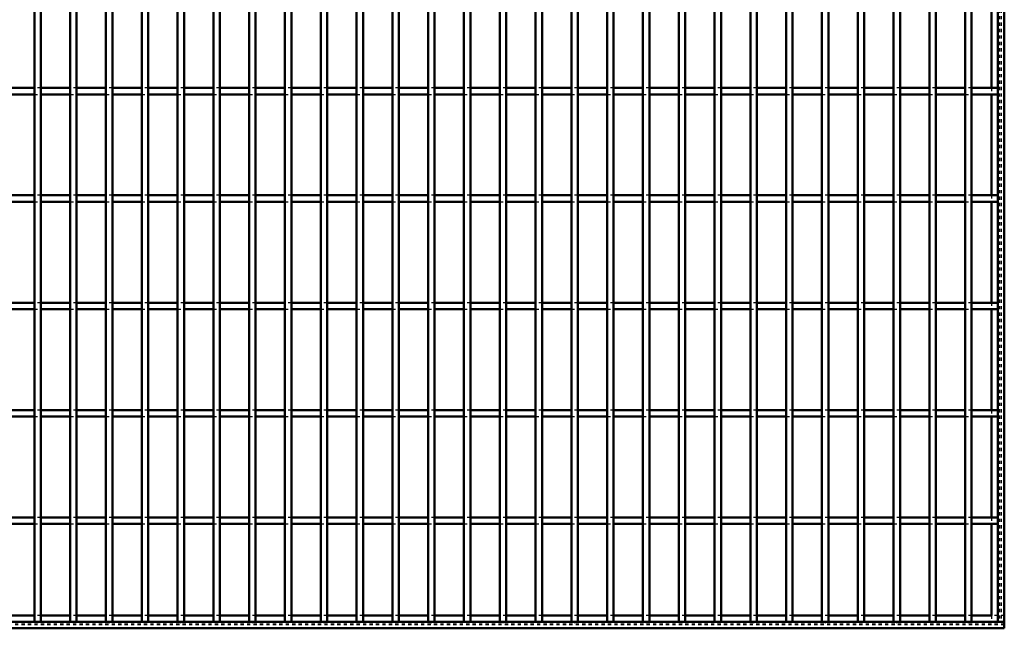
# Model space of a CAD drawing. Header units: millimetres. Extents: x -646 to 505, y -500 to 878.
# Tile 6 of 19: x -6 to 300, y -500 to -311. Entities that reach past the tile are written whole.
import ezdxf

# ---------------------------------------------------------------- set-up
doc = ezdxf.new("R2010")
doc.units = ezdxf.units.MM
doc.linetypes.add('Dashed', pattern=[2, 1, -1])
for name, color, linetype, lineweight in [('2d ConnectionPoints', 7, 'Continuous', 50), ('AM_0', 7, 'Continuous', 50), ('AM_9', 6, 'Dashed', 25)]:
    doc.layers.add(name, color=color, linetype=linetype, lineweight=lineweight)

# ---------------------------------------------------------------- blocks, each defined once
blk = doc.blocks.new('1_o2buzjb7t2ollsxn3n00c1xvp________0_in_LPP230331121160010003500_4')
at = {"layer": 'AM_0'}
for p, q in [((298, 498), (298, -498)), ((300, 498), (300, -498)), ((296.05, -300.97), (296.05, -332.3)), ((296.05, -334.3), (296.05, -365.63)), ((296.05, -367.63), (296.05, -398.96)), ((296.05, -400.96), (296.05, -432.29)), ((296.05, -434.29), (296.05, -465.62)), ((296.05, -467.62), (296.05, -496.05)), ((298, -498), (300, -498))]:
    blk.add_line(p, q, dxfattribs=at)
at = {"layer": 'AM_9'}
for p, q in [((298.55, 498), (298.55, -498)), ((298.99, 498), (298.99, -498)), ((296.05, -332.3), (296.05, -334.3)), ((296.05, -365.63), (296.05, -367.63)), ((296.05, -398.96), (296.05, -400.96)), ((296.05, -432.29), (296.05, -434.29)), ((296.05, -465.62), (296.05, -467.62)), ((296.05, -496.05), (296.05, -498))]:
    blk.add_line(p, q, dxfattribs=at)
blk = doc.blocks.new('2_83lavide2lqwkhof2kmxjxnfc________0_in_LPP230331121160010003500_4')
at = {"layer": 'AM_0'}
for p, q in [((300, -498), (-300, -498)), ((-1, -496.05), (-10.11, -496.05)), ((10.11, -496.05), (1, -496.05)), ((21.22, -496.05), (12.11, -496.05)), ((32.33, -496.05), (23.22, -496.05)), ((43.44, -496.05), (34.33, -496.05)), ((54.55, -496.05), (45.44, -496.05)), ((65.66, -496.05), (56.55, -496.05)), ((76.77, -496.05), (67.66, -496.05)), ((87.88, -496.05), (78.77, -496.05)), ((98.99, -496.05), (89.88, -496.05)), ((110.1, -496.05), (100.99, -496.05)), ((121.21, -496.05), (112.1, -496.05)), ((132.32, -496.05), (123.21, -496.05)), ((143.43, -496.05), (134.32, -496.05)), ((154.54, -496.05), (145.43, -496.05)), ((165.65, -496.05), (156.54, -496.05)), ((176.76, -496.05), (167.65, -496.05)), ((187.87, -496.05), (178.76, -496.05)), ((198.98, -496.05), (189.87, -496.05)), ((210.09, -496.05), (200.98, -496.05)), ((221.2, -496.05), (212.09, -496.05)), ((232.31, -496.05), (223.2, -496.05)), ((243.42, -496.05), (234.31, -496.05)), ((254.53, -496.05), (245.42, -496.05)), ((265.64, -496.05), (256.53, -496.05)), ((276.75, -496.05), (267.64, -496.05)), ((287.86, -496.05), (278.75, -496.05)), ((296.05, -496.05), (289.86, -496.05)), ((300, -498), (300, -500)), ((300, -500), (-300, -500))]:
    blk.add_line(p, q, dxfattribs=at)
at = {"layer": 'AM_9'}
for p, q in [((1, -496.05), (-1, -496.05)), ((12.11, -496.05), (10.11, -496.05)), ((23.22, -496.05), (21.22, -496.05)), ((34.33, -496.05), (32.33, -496.05)), ((45.44, -496.05), (43.44, -496.05)), ((56.55, -496.05), (54.55, -496.05)), ((67.66, -496.05), (65.66, -496.05)), ((78.77, -496.05), (76.77, -496.05)), ((89.88, -496.05), (87.88, -496.05)), ((100.99, -496.05), (98.99, -496.05)), ((112.1, -496.05), (110.1, -496.05)), ((123.21, -496.05), (121.21, -496.05)), ((134.32, -496.05), (132.32, -496.05)), ((145.43, -496.05), (143.43, -496.05)), ((156.54, -496.05), (154.54, -496.05)), ((167.65, -496.05), (165.65, -496.05)), ((178.76, -496.05), (176.76, -496.05)), ((189.87, -496.05), (187.87, -496.05)), ((200.98, -496.05), (198.98, -496.05)), ((212.09, -496.05), (210.09, -496.05)), ((223.2, -496.05), (221.2, -496.05)), ((234.31, -496.05), (232.31, -496.05)), ((245.42, -496.05), (243.42, -496.05)), ((256.53, -496.05), (254.53, -496.05)), ((267.64, -496.05), (265.64, -496.05)), ((278.75, -496.05), (276.75, -496.05)), ((289.86, -496.05), (287.86, -496.05)), ((300, -496.05), (296.05, -496.05)), ((300, -498.4), (-300, -498.4)), ((300, -498.92), (-300, -498.92))]:
    blk.add_line(p, q, dxfattribs=at)
blk = doc.blocks.new('29_mei83umf1pokd8qkpmgg5a99i________0_in_LPP230331121160010003500_4')
at = {"layer": 'AM_0'}
for p, q in [((-1, -498), (-1, 498)), ((1, -498), (1, 498)), ((1, -498), (-1, -498))]:
    blk.add_line(p, q, dxfattribs=at)
blk = doc.blocks.new('30_lpx08fu1xb0jczx9nsrg5bq9n________0_in_LPP230331121160010003500_4')
at = {"layer": 'AM_0'}
for p, q in [((10.11, -498), (10.11, 498)), ((12.11, -498), (12.11, 498)), ((12.11, -498), (10.11, -498))]:
    blk.add_line(p, q, dxfattribs=at)
blk = doc.blocks.new('31_v1ei9mu8ccyd3gjph0kg9zqce________0_in_LPP230331121160010003500_4')
at = {"layer": 'AM_0'}
for p, q in [((21.22, -498), (21.22, 498)), ((23.22, -498), (23.22, 498)), ((23.22, -498), (21.22, -498))]:
    blk.add_line(p, q, dxfattribs=at)
blk = doc.blocks.new('32_3qsga4y6fvib5yzf4go6vryyf________0_in_LPP230331121160010003500_4')
at = {"layer": 'AM_0'}
for p, q in [((32.33, -498), (32.33, 498)), ((34.33, -498), (34.33, 498)), ((34.33, -498), (32.33, -498))]:
    blk.add_line(p, q, dxfattribs=at)
blk = doc.blocks.new('33_ra41k01jhae5yuk4f8kktz9xf________0_in_LPP230331121160010003500_4')
at = {"layer": 'AM_0'}
for p, q in [((43.44, -498), (43.44, 498)), ((45.44, -498), (45.44, 498)), ((45.44, -498), (43.44, -498))]:
    blk.add_line(p, q, dxfattribs=at)
blk = doc.blocks.new('34_teqbtgdylbhogf62r7rfvmjkg________0_in_LPP230331121160010003500_4')
at = {"layer": 'AM_0'}
for p, q in [((54.55, -498), (54.55, 498)), ((56.55, -498), (56.55, 498)), ((56.55, -498), (54.55, -498))]:
    blk.add_line(p, q, dxfattribs=at)
blk = doc.blocks.new('35_oni6b24jiuphw4svnt5j21xsh________0_in_LPP230331121160010003500_4')
at = {"layer": 'AM_0'}
for p, q in [((65.66, -498), (65.66, 498)), ((67.66, -498), (67.66, 498)), ((67.66, -498), (65.66, -498))]:
    blk.add_line(p, q, dxfattribs=at)
blk = doc.blocks.new('36_gycrioaof2zubumzyd9nj6e0q________0_in_LPP230331121160010003500_4')
at = {"layer": 'AM_0'}
for p, q in [((76.77, -498), (76.77, 498)), ((78.77, -498), (78.77, 498)), ((78.77, -498), (76.77, -498))]:
    blk.add_line(p, q, dxfattribs=at)
blk = doc.blocks.new('37_0fcr8zzt0nlkgfly173um289e________0_in_LPP230331121160010003500_4')
at = {"layer": 'AM_0'}
for p, q in [((87.88, -498), (87.88, 498)), ((89.88, -498), (89.88, 498)), ((89.88, -498), (87.88, -498))]:
    blk.add_line(p, q, dxfattribs=at)
blk = doc.blocks.new('38_ut5q1g86m1icacvygai0n4kwh________0_in_LPP230331121160010003500_4')
at = {"layer": 'AM_0'}
for p, q in [((98.99, -498), (98.99, 498)), ((100.99, -498), (100.99, 498)), ((100.99, -498), (98.99, -498))]:
    blk.add_line(p, q, dxfattribs=at)
blk = doc.blocks.new('39_kbd2facbwxfj7r3atxygpzm6m________0_in_LPP230331121160010003500_4')
at = {"layer": 'AM_0'}
for p, q in [((110.1, -498), (110.1, 498)), ((112.1, -498), (112.1, 498)), ((112.1, -498), (110.1, -498))]:
    blk.add_line(p, q, dxfattribs=at)
blk = doc.blocks.new('40_cfhwgm38ca6lpbpi29yp03r0p________0_in_LPP230331121160010003500_4')
at = {"layer": 'AM_0'}
for p, q in [((121.21, -498), (121.21, 498)), ((123.21, -498), (123.21, 498)), ((123.21, -498), (121.21, -498))]:
    blk.add_line(p, q, dxfattribs=at)
blk = doc.blocks.new('41_fbz27dw6j6j850l09tmm2ucnk________0_in_LPP230331121160010003500_4')
at = {"layer": 'AM_0'}
for p, q in [((132.32, -498), (132.32, 498)), ((134.32, -498), (134.32, 498)), ((134.32, -498), (132.32, -498))]:
    blk.add_line(p, q, dxfattribs=at)
blk = doc.blocks.new('42_f2hvt2qa211akgzbiyg2wontg________0_in_LPP230331121160010003500_4')
at = {"layer": 'AM_0'}
for p, q in [((143.43, -498), (143.43, 498)), ((145.43, -498), (145.43, 498)), ((145.43, -498), (143.43, -498))]:
    blk.add_line(p, q, dxfattribs=at)
blk = doc.blocks.new('43_pb4u4gq9jogvbfivolyd0j09d________0_in_LPP230331121160010003500_4')
at = {"layer": 'AM_0'}
for p, q in [((154.54, -498), (154.54, 498)), ((156.54, -498), (156.54, 498)), ((156.54, -498), (154.54, -498))]:
    blk.add_line(p, q, dxfattribs=at)
blk = doc.blocks.new('44_nqy1eaonxbmdunn7yehsepxyt________0_in_LPP230331121160010003500_4')
at = {"layer": 'AM_0'}
for p, q in [((165.65, -498), (165.65, 498)), ((167.65, -498), (167.65, 498)), ((167.65, -498), (165.65, -498))]:
    blk.add_line(p, q, dxfattribs=at)
blk = doc.blocks.new('45_runslm8z1rp66zbsgses0m19p________0_in_LPP230331121160010003500_4')
at = {"layer": 'AM_0'}
for p, q in [((176.76, -498), (176.76, 498)), ((178.76, -498), (178.76, 498)), ((178.76, -498), (176.76, -498))]:
    blk.add_line(p, q, dxfattribs=at)
blk = doc.blocks.new('46_exffjpeqdlmf99qqc7h05lyky________0_in_LPP230331121160010003500_4')
at = {"layer": 'AM_0'}
for p, q in [((187.87, -498), (187.87, 498)), ((189.87, -498), (189.87, 498)), ((189.87, -498), (187.87, -498))]:
    blk.add_line(p, q, dxfattribs=at)
blk = doc.blocks.new('47_gz04h6jvx8cg67i1mwzvd42dc________0_in_LPP230331121160010003500_4')
at = {"layer": 'AM_0'}
for p, q in [((198.98, -498), (198.98, 498)), ((200.98, -498), (200.98, 498)), ((200.98, -498), (198.98, -498))]:
    blk.add_line(p, q, dxfattribs=at)
blk = doc.blocks.new('48_b9nzqopoehymwleeb1gwfedds________0_in_LPP230331121160010003500_4')
at = {"layer": 'AM_0'}
for p, q in [((210.09, -498), (210.09, 498)), ((212.09, -498), (212.09, 498)), ((212.09, -498), (210.09, -498))]:
    blk.add_line(p, q, dxfattribs=at)
blk = doc.blocks.new('49_yyxgppt1ahztb03k9z3xycomg________0_in_LPP230331121160010003500_4')
at = {"layer": 'AM_0'}
for p, q in [((221.2, -498), (221.2, 498)), ((223.2, -498), (223.2, 498)), ((223.2, -498), (221.2, -498))]:
    blk.add_line(p, q, dxfattribs=at)
blk = doc.blocks.new('50_gm2nh4hzrv4u7hzpw3dfemqac________0_in_LPP230331121160010003500_4')
at = {"layer": 'AM_0'}
for p, q in [((232.31, -498), (232.31, 498)), ((234.31, -498), (234.31, 498)), ((234.31, -498), (232.31, -498))]:
    blk.add_line(p, q, dxfattribs=at)
blk = doc.blocks.new('51_ptap3z6szjrr3a49b5lriijid________0_in_LPP230331121160010003500_4')
at = {"layer": 'AM_0'}
for p, q in [((243.42, -498), (243.42, 498)), ((245.42, -498), (245.42, 498)), ((245.42, -498), (243.42, -498))]:
    blk.add_line(p, q, dxfattribs=at)
blk = doc.blocks.new('52_uukuw3edz4rmbzl9m5uqx05ui________0_in_LPP230331121160010003500_4')
at = {"layer": 'AM_0'}
for p, q in [((254.53, -498), (254.53, 498)), ((256.53, -498), (256.53, 498)), ((256.53, -498), (254.53, -498))]:
    blk.add_line(p, q, dxfattribs=at)
blk = doc.blocks.new('53_qxlyxc7zrpgemh62kl3nvfngk________0_in_LPP230331121160010003500_4')
at = {"layer": 'AM_0'}
for p, q in [((265.64, -498), (265.64, 498)), ((267.64, -498), (267.64, 498)), ((267.64, -498), (265.64, -498))]:
    blk.add_line(p, q, dxfattribs=at)
blk = doc.blocks.new('54_8lghihonejpdop8j693hdb0pl________0_in_LPP230331121160010003500_4')
at = {"layer": 'AM_0'}
for p, q in [((276.75, -498), (276.75, 498)), ((278.75, -498), (278.75, 498)), ((278.75, -498), (276.75, -498))]:
    blk.add_line(p, q, dxfattribs=at)
blk = doc.blocks.new('55_k22txh74wmacn78lcbny7ia2p________0_in_LPP230331121160010003500_4')
at = {"layer": 'AM_0'}
for p, q in [((287.86, -498), (287.86, 498)), ((289.86, -498), (289.86, 498)), ((289.86, -498), (287.86, -498))]:
    blk.add_line(p, q, dxfattribs=at)
blk = doc.blocks.new('57_jzn4rfkwa3u1jsfwdsz0w72yd________0_in_LPP230331121160010003500_4')
at = {"layer": 'AM_0'}
for p, q in [((-1, -465.62), (-10.11, -465.62)), ((-1, -465.62), (-1, -467.62)), ((1, -467.62), (1, -465.62)), ((10.11, -465.62), (1, -465.62)), ((10.11, -465.62), (10.11, -467.62)), ((21.22, -465.62), (12.11, -465.62)), ((12.11, -467.62), (12.11, -465.62)), ((21.22, -465.62), (21.22, -467.62)), ((23.22, -467.62), (23.22, -465.62)), ((32.33, -465.62), (23.22, -465.62)), ((32.33, -465.62), (32.33, -467.62)), ((43.44, -465.62), (34.33, -465.62)), ((34.33, -467.62), (34.33, -465.62)), ((43.44, -465.62), (43.44, -467.62)), ((45.44, -467.62), (45.44, -465.62)), ((54.55, -465.62), (45.44, -465.62)), ((54.55, -465.62), (54.55, -467.62)), ((65.66, -465.62), (56.55, -465.62)), ((56.55, -467.62), (56.55, -465.62)), ((65.66, -465.62), (65.66, -467.62)), ((67.66, -467.62), (67.66, -465.62)), ((76.77, -465.62), (67.66, -465.62)), ((76.77, -465.62), (76.77, -467.62)), ((87.88, -465.62), (78.77, -465.62)), ((78.77, -467.62), (78.77, -465.62)), ((87.88, -465.62), (87.88, -467.62)), ((89.88, -467.62), (89.88, -465.62)), ((98.99, -465.62), (89.88, -465.62)), ((98.99, -465.62), (98.99, -467.62)), ((110.1, -465.62), (100.99, -465.62)), ((100.99, -467.62), (100.99, -465.62)), ((110.1, -465.62), (110.1, -467.62)), ((112.1, -467.62), (112.1, -465.62)), ((121.21, -465.62), (112.1, -465.62)), ((121.21, -465.62), (121.21, -467.62)), ((132.32, -465.62), (123.21, -465.62)), ((123.21, -467.62), (123.21, -465.62)), ((132.32, -465.62), (132.32, -467.62)), ((134.32, -467.62), (134.32, -465.62)), ((143.43, -465.62), (134.32, -465.62)), ((143.43, -465.62), (143.43, -467.62)), ((145.43, -467.62), (145.43, -465.62)), ((154.54, -465.62), (145.43, -465.62)), ((154.54, -465.62), (154.54, -467.62)), ((156.54, -467.62), (156.54, -465.62)), ((165.65, -465.62), (156.54, -465.62)), ((165.65, -465.62), (165.65, -467.62)), ((167.65, -467.62), (167.65, -465.62)), ((176.76, -465.62), (167.65, -465.62)), ((176.76, -465.62), (176.76, -467.62)), ((178.76, -467.62), (178.76, -465.62)), ((187.87, -465.62), (178.76, -465.62)), ((187.87, -465.62), (187.87, -467.62)), ((189.87, -467.62), (189.87, -465.62)), ((198.98, -465.62), (189.87, -465.62)), ((198.98, -465.62), (198.98, -467.62)), ((200.98, -467.62), (200.98, -465.62)), ((210.09, -465.62), (200.98, -465.62)), ((210.09, -465.62), (210.09, -467.62)), ((212.09, -467.62), (212.09, -465.62)), ((221.2, -465.62), (212.09, -465.62)), ((221.2, -465.62), (221.2, -467.62)), ((223.2, -467.62), (223.2, -465.62)), ((232.31, -465.62), (223.2, -465.62)), ((232.31, -465.62), (232.31, -467.62)), ((234.31, -467.62), (234.31, -465.62)), ((243.42, -465.62), (234.31, -465.62)), ((243.42, -465.62), (243.42, -467.62)), ((245.42, -467.62), (245.42, -465.62)), ((254.53, -465.62), (245.42, -465.62)), ((254.53, -465.62), (254.53, -467.62)), ((256.53, -467.62), (256.53, -465.62)), ((265.64, -465.62), (256.53, -465.62)), ((265.64, -465.62), (265.64, -467.62)), ((267.64, -467.62), (267.64, -465.62)), ((276.75, -465.62), (267.64, -465.62)), ((276.75, -465.62), (276.75, -467.62)), ((278.75, -467.62), (278.75, -465.62)), ((287.86, -465.62), (278.75, -465.62)), ((287.86, -465.62), (287.86, -467.62)), ((289.86, -467.62), (289.86, -465.62)), ((298, -465.62), (289.86, -465.62)), ((298, -465.62), (298, -467.62)), ((-1, -467.62), (-10.11, -467.62)), ((10.11, -467.62), (1, -467.62)), ((21.22, -467.62), (12.11, -467.62)), ((32.33, -467.62), (23.22, -467.62)), ((43.44, -467.62), (34.33, -467.62)), ((54.55, -467.62), (45.44, -467.62)), ((65.66, -467.62), (56.55, -467.62)), ((76.77, -467.62), (67.66, -467.62)), ((87.88, -467.62), (78.77, -467.62)), ((98.99, -467.62), (89.88, -467.62)), ((110.1, -467.62), (100.99, -467.62)), ((121.21, -467.62), (112.1, -467.62)), ((132.32, -467.62), (123.21, -467.62)), ((143.43, -467.62), (134.32, -467.62)), ((154.54, -467.62), (145.43, -467.62)), ((165.65, -467.62), (156.54, -467.62)), ((176.76, -467.62), (167.65, -467.62)), ((187.87, -467.62), (178.76, -467.62)), ((198.98, -467.62), (189.87, -467.62)), ((210.09, -467.62), (200.98, -467.62)), ((221.2, -467.62), (212.09, -467.62)), ((232.31, -467.62), (223.2, -467.62)), ((243.42, -467.62), (234.31, -467.62)), ((254.53, -467.62), (245.42, -467.62)), ((265.64, -467.62), (256.53, -467.62)), ((276.75, -467.62), (267.64, -467.62)), ((287.86, -467.62), (278.75, -467.62)), ((298, -467.62), (289.86, -467.62))]:
    blk.add_line(p, q, dxfattribs=at)
at = {"layer": 'AM_9'}
for p, q in [((1, -465.62), (-1, -465.62)), ((12.11, -465.62), (10.11, -465.62)), ((23.22, -465.62), (21.22, -465.62)), ((34.33, -465.62), (32.33, -465.62)), ((45.44, -465.62), (43.44, -465.62)), ((56.55, -465.62), (54.55, -465.62)), ((67.66, -465.62), (65.66, -465.62)), ((78.77, -465.62), (76.77, -465.62)), ((89.88, -465.62), (87.88, -465.62)), ((100.99, -465.62), (98.99, -465.62)), ((112.1, -465.62), (110.1, -465.62)), ((123.21, -465.62), (121.21, -465.62)), ((134.32, -465.62), (132.32, -465.62)), ((145.43, -465.62), (143.43, -465.62)), ((156.54, -465.62), (154.54, -465.62)), ((167.65, -465.62), (165.65, -465.62)), ((178.76, -465.62), (176.76, -465.62)), ((189.87, -465.62), (187.87, -465.62)), ((200.98, -465.62), (198.98, -465.62)), ((212.09, -465.62), (210.09, -465.62)), ((223.2, -465.62), (221.2, -465.62)), ((234.31, -465.62), (232.31, -465.62)), ((245.42, -465.62), (243.42, -465.62)), ((256.53, -465.62), (254.53, -465.62)), ((267.64, -465.62), (265.64, -465.62)), ((278.75, -465.62), (276.75, -465.62)), ((289.86, -465.62), (287.86, -465.62)), ((-1, -467.62), (1, -467.62)), ((10.11, -467.62), (12.11, -467.62)), ((21.22, -467.62), (23.22, -467.62)), ((32.33, -467.62), (34.33, -467.62)), ((43.44, -467.62), (45.44, -467.62)), ((54.55, -467.62), (56.55, -467.62)), ((65.66, -467.62), (67.66, -467.62)), ((76.77, -467.62), (78.77, -467.62)), ((87.88, -467.62), (89.88, -467.62)), ((98.99, -467.62), (100.99, -467.62)), ((110.1, -467.62), (112.1, -467.62)), ((121.21, -467.62), (123.21, -467.62)), ((132.32, -467.62), (134.32, -467.62)), ((143.43, -467.62), (145.43, -467.62)), ((154.54, -467.62), (156.54, -467.62)), ((165.65, -467.62), (167.65, -467.62)), ((176.76, -467.62), (178.76, -467.62)), ((187.87, -467.62), (189.87, -467.62)), ((198.98, -467.62), (200.98, -467.62)), ((210.09, -467.62), (212.09, -467.62)), ((221.2, -467.62), (223.2, -467.62)), ((232.31, -467.62), (234.31, -467.62)), ((243.42, -467.62), (245.42, -467.62)), ((254.53, -467.62), (256.53, -467.62)), ((265.64, -467.62), (267.64, -467.62)), ((276.75, -467.62), (278.75, -467.62)), ((287.86, -467.62), (289.86, -467.62))]:
    blk.add_line(p, q, dxfattribs=at)
blk = doc.blocks.new('58_o3ymnrfmnyeu2wolftptmjzhk________0_in_LPP230331121160010003500_4')
at = {"layer": 'AM_0'}
for p, q in [((-1, -432.29), (-10.11, -432.29)), ((-1, -432.29), (-1, -434.29)), ((1, -434.29), (1, -432.29)), ((10.11, -432.29), (1, -432.29)), ((10.11, -432.29), (10.11, -434.29)), ((21.22, -432.29), (12.11, -432.29)), ((12.11, -434.29), (12.11, -432.29)), ((21.22, -432.29), (21.22, -434.29)), ((23.22, -434.29), (23.22, -432.29)), ((32.33, -432.29), (23.22, -432.29)), ((32.33, -432.29), (32.33, -434.29)), ((43.44, -432.29), (34.33, -432.29)), ((34.33, -434.29), (34.33, -432.29)), ((43.44, -432.29), (43.44, -434.29)), ((45.44, -434.29), (45.44, -432.29)), ((54.55, -432.29), (45.44, -432.29)), ((54.55, -432.29), (54.55, -434.29)), ((65.66, -432.29), (56.55, -432.29)), ((56.55, -434.29), (56.55, -432.29)), ((65.66, -432.29), (65.66, -434.29)), ((67.66, -434.29), (67.66, -432.29)), ((76.77, -432.29), (67.66, -432.29)), ((76.77, -432.29), (76.77, -434.29)), ((87.88, -432.29), (78.77, -432.29)), ((78.77, -434.29), (78.77, -432.29)), ((87.88, -432.29), (87.88, -434.29)), ((89.88, -434.29), (89.88, -432.29)), ((98.99, -432.29), (89.88, -432.29)), ((98.99, -432.29), (98.99, -434.29)), ((110.1, -432.29), (100.99, -432.29)), ((100.99, -434.29), (100.99, -432.29)), ((110.1, -432.29), (110.1, -434.29)), ((112.1, -434.29), (112.1, -432.29)), ((121.21, -432.29), (112.1, -432.29)), ((121.21, -432.29), (121.21, -434.29)), ((132.32, -432.29), (123.21, -432.29)), ((123.21, -434.29), (123.21, -432.29)), ((132.32, -432.29), (132.32, -434.29)), ((134.32, -434.29), (134.32, -432.29)), ((143.43, -432.29), (134.32, -432.29)), ((143.43, -432.29), (143.43, -434.29)), ((145.43, -434.29), (145.43, -432.29)), ((154.54, -432.29), (145.43, -432.29)), ((154.54, -432.29), (154.54, -434.29)), ((156.54, -434.29), (156.54, -432.29)), ((165.65, -432.29), (156.54, -432.29)), ((165.65, -432.29), (165.65, -434.29)), ((167.65, -434.29), (167.65, -432.29)), ((176.76, -432.29), (167.65, -432.29)), ((176.76, -432.29), (176.76, -434.29)), ((178.76, -434.29), (178.76, -432.29)), ((187.87, -432.29), (178.76, -432.29)), ((187.87, -432.29), (187.87, -434.29)), ((189.87, -434.29), (189.87, -432.29)), ((198.98, -432.29), (189.87, -432.29)), ((198.98, -432.29), (198.98, -434.29)), ((200.98, -434.29), (200.98, -432.29)), ((210.09, -432.29), (200.98, -432.29)), ((210.09, -432.29), (210.09, -434.29)), ((212.09, -434.29), (212.09, -432.29)), ((221.2, -432.29), (212.09, -432.29)), ((221.2, -432.29), (221.2, -434.29)), ((223.2, -434.29), (223.2, -432.29)), ((232.31, -432.29), (223.2, -432.29)), ((232.31, -432.29), (232.31, -434.29)), ((234.31, -434.29), (234.31, -432.29)), ((243.42, -432.29), (234.31, -432.29)), ((243.42, -432.29), (243.42, -434.29)), ((245.42, -434.29), (245.42, -432.29)), ((254.53, -432.29), (245.42, -432.29)), ((254.53, -432.29), (254.53, -434.29)), ((256.53, -434.29), (256.53, -432.29)), ((265.64, -432.29), (256.53, -432.29)), ((265.64, -432.29), (265.64, -434.29)), ((267.64, -434.29), (267.64, -432.29)), ((276.75, -432.29), (267.64, -432.29)), ((276.75, -432.29), (276.75, -434.29)), ((278.75, -434.29), (278.75, -432.29)), ((287.86, -432.29), (278.75, -432.29)), ((287.86, -432.29), (287.86, -434.29)), ((289.86, -434.29), (289.86, -432.29)), ((298, -432.29), (289.86, -432.29)), ((298, -432.29), (298, -434.29)), ((-1, -434.29), (-10.11, -434.29)), ((10.11, -434.29), (1, -434.29)), ((21.22, -434.29), (12.11, -434.29)), ((32.33, -434.29), (23.22, -434.29)), ((43.44, -434.29), (34.33, -434.29)), ((54.55, -434.29), (45.44, -434.29)), ((65.66, -434.29), (56.55, -434.29)), ((76.77, -434.29), (67.66, -434.29)), ((87.88, -434.29), (78.77, -434.29)), ((98.99, -434.29), (89.88, -434.29)), ((110.1, -434.29), (100.99, -434.29)), ((121.21, -434.29), (112.1, -434.29)), ((132.32, -434.29), (123.21, -434.29)), ((143.43, -434.29), (134.32, -434.29)), ((154.54, -434.29), (145.43, -434.29)), ((165.65, -434.29), (156.54, -434.29)), ((176.76, -434.29), (167.65, -434.29)), ((187.87, -434.29), (178.76, -434.29)), ((198.98, -434.29), (189.87, -434.29)), ((210.09, -434.29), (200.98, -434.29)), ((221.2, -434.29), (212.09, -434.29)), ((232.31, -434.29), (223.2, -434.29)), ((243.42, -434.29), (234.31, -434.29)), ((254.53, -434.29), (245.42, -434.29)), ((265.64, -434.29), (256.53, -434.29)), ((276.75, -434.29), (267.64, -434.29)), ((287.86, -434.29), (278.75, -434.29)), ((298, -434.29), (289.86, -434.29))]:
    blk.add_line(p, q, dxfattribs=at)
at = {"layer": 'AM_9'}
for p, q in [((1, -432.29), (-1, -432.29)), ((12.11, -432.29), (10.11, -432.29)), ((23.22, -432.29), (21.22, -432.29)), ((34.33, -432.29), (32.33, -432.29)), ((45.44, -432.29), (43.44, -432.29)), ((56.55, -432.29), (54.55, -432.29)), ((67.66, -432.29), (65.66, -432.29)), ((78.77, -432.29), (76.77, -432.29)), ((89.88, -432.29), (87.88, -432.29)), ((100.99, -432.29), (98.99, -432.29)), ((112.1, -432.29), (110.1, -432.29)), ((123.21, -432.29), (121.21, -432.29)), ((134.32, -432.29), (132.32, -432.29)), ((145.43, -432.29), (143.43, -432.29)), ((156.54, -432.29), (154.54, -432.29)), ((167.65, -432.29), (165.65, -432.29)), ((178.76, -432.29), (176.76, -432.29)), ((189.87, -432.29), (187.87, -432.29)), ((200.98, -432.29), (198.98, -432.29)), ((212.09, -432.29), (210.09, -432.29)), ((223.2, -432.29), (221.2, -432.29)), ((234.31, -432.29), (232.31, -432.29)), ((245.42, -432.29), (243.42, -432.29)), ((256.53, -432.29), (254.53, -432.29)), ((267.64, -432.29), (265.64, -432.29)), ((278.75, -432.29), (276.75, -432.29)), ((289.86, -432.29), (287.86, -432.29)), ((-1, -434.29), (1, -434.29)), ((10.11, -434.29), (12.11, -434.29)), ((21.22, -434.29), (23.22, -434.29)), ((32.33, -434.29), (34.33, -434.29)), ((43.44, -434.29), (45.44, -434.29)), ((54.55, -434.29), (56.55, -434.29)), ((65.66, -434.29), (67.66, -434.29)), ((76.77, -434.29), (78.77, -434.29)), ((87.88, -434.29), (89.88, -434.29)), ((98.99, -434.29), (100.99, -434.29)), ((110.1, -434.29), (112.1, -434.29)), ((121.21, -434.29), (123.21, -434.29)), ((132.32, -434.29), (134.32, -434.29)), ((143.43, -434.29), (145.43, -434.29)), ((154.54, -434.29), (156.54, -434.29)), ((165.65, -434.29), (167.65, -434.29)), ((176.76, -434.29), (178.76, -434.29)), ((187.87, -434.29), (189.87, -434.29)), ((198.98, -434.29), (200.98, -434.29)), ((210.09, -434.29), (212.09, -434.29)), ((221.2, -434.29), (223.2, -434.29)), ((232.31, -434.29), (234.31, -434.29)), ((243.42, -434.29), (245.42, -434.29)), ((254.53, -434.29), (256.53, -434.29)), ((265.64, -434.29), (267.64, -434.29)), ((276.75, -434.29), (278.75, -434.29)), ((287.86, -434.29), (289.86, -434.29))]:
    blk.add_line(p, q, dxfattribs=at)
blk = doc.blocks.new('59_dpcg4aindfzblafmqa5fqt7u1________0_in_LPP230331121160010003500_4')
at = {"layer": 'AM_0'}
for p, q in [((-1, -398.96), (-10.11, -398.96)), ((-1, -398.96), (-1, -400.96)), ((1, -400.96), (1, -398.96)), ((10.11, -398.96), (1, -398.96)), ((10.11, -398.96), (10.11, -400.96)), ((21.22, -398.96), (12.11, -398.96)), ((12.11, -400.96), (12.11, -398.96)), ((21.22, -398.96), (21.22, -400.96)), ((23.22, -400.96), (23.22, -398.96)), ((32.33, -398.96), (23.22, -398.96)), ((32.33, -398.96), (32.33, -400.96)), ((43.44, -398.96), (34.33, -398.96)), ((34.33, -400.96), (34.33, -398.96)), ((43.44, -398.96), (43.44, -400.96)), ((45.44, -400.96), (45.44, -398.96)), ((54.55, -398.96), (45.44, -398.96)), ((54.55, -398.96), (54.55, -400.96)), ((65.66, -398.96), (56.55, -398.96)), ((56.55, -400.96), (56.55, -398.96)), ((65.66, -398.96), (65.66, -400.96)), ((67.66, -400.96), (67.66, -398.96)), ((76.77, -398.96), (67.66, -398.96)), ((76.77, -398.96), (76.77, -400.96)), ((87.88, -398.96), (78.77, -398.96)), ((78.77, -400.96), (78.77, -398.96)), ((87.88, -398.96), (87.88, -400.96)), ((89.88, -400.96), (89.88, -398.96)), ((98.99, -398.96), (89.88, -398.96)), ((98.99, -398.96), (98.99, -400.96)), ((110.1, -398.96), (100.99, -398.96)), ((100.99, -400.96), (100.99, -398.96)), ((110.1, -398.96), (110.1, -400.96)), ((112.1, -400.96), (112.1, -398.96)), ((121.21, -398.96), (112.1, -398.96)), ((121.21, -398.96), (121.21, -400.96)), ((132.32, -398.96), (123.21, -398.96)), ((123.21, -400.96), (123.21, -398.96)), ((132.32, -398.96), (132.32, -400.96)), ((134.32, -400.96), (134.32, -398.96)), ((143.43, -398.96), (134.32, -398.96)), ((143.43, -398.96), (143.43, -400.96)), ((145.43, -400.96), (145.43, -398.96)), ((154.54, -398.96), (145.43, -398.96)), ((154.54, -398.96), (154.54, -400.96)), ((156.54, -400.96), (156.54, -398.96)), ((165.65, -398.96), (156.54, -398.96)), ((165.65, -398.96), (165.65, -400.96)), ((167.65, -400.96), (167.65, -398.96)), ((176.76, -398.96), (167.65, -398.96)), ((176.76, -398.96), (176.76, -400.96)), ((178.76, -400.96), (178.76, -398.96)), ((187.87, -398.96), (178.76, -398.96)), ((187.87, -398.96), (187.87, -400.96)), ((189.87, -400.96), (189.87, -398.96)), ((198.98, -398.96), (189.87, -398.96)), ((198.98, -398.96), (198.98, -400.96)), ((200.98, -400.96), (200.98, -398.96)), ((210.09, -398.96), (200.98, -398.96)), ((210.09, -398.96), (210.09, -400.96)), ((212.09, -400.96), (212.09, -398.96)), ((221.2, -398.96), (212.09, -398.96)), ((221.2, -398.96), (221.2, -400.96)), ((223.2, -400.96), (223.2, -398.96)), ((232.31, -398.96), (223.2, -398.96)), ((232.31, -398.96), (232.31, -400.96)), ((234.31, -400.96), (234.31, -398.96)), ((243.42, -398.96), (234.31, -398.96)), ((243.42, -398.96), (243.42, -400.96)), ((245.42, -400.96), (245.42, -398.96)), ((254.53, -398.96), (245.42, -398.96)), ((254.53, -398.96), (254.53, -400.96)), ((256.53, -400.96), (256.53, -398.96)), ((265.64, -398.96), (256.53, -398.96)), ((265.64, -398.96), (265.64, -400.96)), ((267.64, -400.96), (267.64, -398.96)), ((276.75, -398.96), (267.64, -398.96)), ((276.75, -398.96), (276.75, -400.96)), ((278.75, -400.96), (278.75, -398.96)), ((287.86, -398.96), (278.75, -398.96)), ((287.86, -398.96), (287.86, -400.96)), ((289.86, -400.96), (289.86, -398.96)), ((298, -398.96), (289.86, -398.96)), ((298, -398.96), (298, -400.96)), ((-1, -400.96), (-10.11, -400.96)), ((10.11, -400.96), (1, -400.96)), ((21.22, -400.96), (12.11, -400.96)), ((32.33, -400.96), (23.22, -400.96)), ((43.44, -400.96), (34.33, -400.96)), ((54.55, -400.96), (45.44, -400.96)), ((65.66, -400.96), (56.55, -400.96)), ((76.77, -400.96), (67.66, -400.96)), ((87.88, -400.96), (78.77, -400.96)), ((98.99, -400.96), (89.88, -400.96)), ((110.1, -400.96), (100.99, -400.96)), ((121.21, -400.96), (112.1, -400.96)), ((132.32, -400.96), (123.21, -400.96)), ((143.43, -400.96), (134.32, -400.96)), ((154.54, -400.96), (145.43, -400.96)), ((165.65, -400.96), (156.54, -400.96)), ((176.76, -400.96), (167.65, -400.96)), ((187.87, -400.96), (178.76, -400.96)), ((198.98, -400.96), (189.87, -400.96)), ((210.09, -400.96), (200.98, -400.96)), ((221.2, -400.96), (212.09, -400.96)), ((232.31, -400.96), (223.2, -400.96)), ((243.42, -400.96), (234.31, -400.96)), ((254.53, -400.96), (245.42, -400.96)), ((265.64, -400.96), (256.53, -400.96)), ((276.75, -400.96), (267.64, -400.96)), ((287.86, -400.96), (278.75, -400.96)), ((298, -400.96), (289.86, -400.96))]:
    blk.add_line(p, q, dxfattribs=at)
at = {"layer": 'AM_9'}
for p, q in [((1, -398.96), (-1, -398.96)), ((12.11, -398.96), (10.11, -398.96)), ((23.22, -398.96), (21.22, -398.96)), ((34.33, -398.96), (32.33, -398.96)), ((45.44, -398.96), (43.44, -398.96)), ((56.55, -398.96), (54.55, -398.96)), ((67.66, -398.96), (65.66, -398.96)), ((78.77, -398.96), (76.77, -398.96)), ((89.88, -398.96), (87.88, -398.96)), ((100.99, -398.96), (98.99, -398.96)), ((112.1, -398.96), (110.1, -398.96)), ((123.21, -398.96), (121.21, -398.96)), ((134.32, -398.96), (132.32, -398.96)), ((145.43, -398.96), (143.43, -398.96)), ((156.54, -398.96), (154.54, -398.96)), ((167.65, -398.96), (165.65, -398.96)), ((178.76, -398.96), (176.76, -398.96)), ((189.87, -398.96), (187.87, -398.96)), ((200.98, -398.96), (198.98, -398.96)), ((212.09, -398.96), (210.09, -398.96)), ((223.2, -398.96), (221.2, -398.96)), ((234.31, -398.96), (232.31, -398.96)), ((245.42, -398.96), (243.42, -398.96)), ((256.53, -398.96), (254.53, -398.96)), ((267.64, -398.96), (265.64, -398.96)), ((278.75, -398.96), (276.75, -398.96)), ((289.86, -398.96), (287.86, -398.96)), ((-1, -400.96), (1, -400.96)), ((10.11, -400.96), (12.11, -400.96)), ((21.22, -400.96), (23.22, -400.96)), ((32.33, -400.96), (34.33, -400.96)), ((43.44, -400.96), (45.44, -400.96)), ((54.55, -400.96), (56.55, -400.96)), ((65.66, -400.96), (67.66, -400.96)), ((76.77, -400.96), (78.77, -400.96)), ((87.88, -400.96), (89.88, -400.96)), ((98.99, -400.96), (100.99, -400.96)), ((110.1, -400.96), (112.1, -400.96)), ((121.21, -400.96), (123.21, -400.96)), ((132.32, -400.96), (134.32, -400.96)), ((143.43, -400.96), (145.43, -400.96)), ((154.54, -400.96), (156.54, -400.96)), ((165.65, -400.96), (167.65, -400.96)), ((176.76, -400.96), (178.76, -400.96)), ((187.87, -400.96), (189.87, -400.96)), ((198.98, -400.96), (200.98, -400.96)), ((210.09, -400.96), (212.09, -400.96)), ((221.2, -400.96), (223.2, -400.96)), ((232.31, -400.96), (234.31, -400.96)), ((243.42, -400.96), (245.42, -400.96)), ((254.53, -400.96), (256.53, -400.96)), ((265.64, -400.96), (267.64, -400.96)), ((276.75, -400.96), (278.75, -400.96)), ((287.86, -400.96), (289.86, -400.96))]:
    blk.add_line(p, q, dxfattribs=at)
blk = doc.blocks.new('60_dwj3ib4sc7xk4i8pd3goq7jmn________0_in_LPP230331121160010003500_4')
at = {"layer": 'AM_0'}
for p, q in [((-1, -365.63), (-10.11, -365.63)), ((-1, -365.63), (-1, -367.63)), ((1, -367.63), (1, -365.63)), ((10.11, -365.63), (1, -365.63)), ((10.11, -365.63), (10.11, -367.63)), ((21.22, -365.63), (12.11, -365.63)), ((12.11, -367.63), (12.11, -365.63)), ((21.22, -365.63), (21.22, -367.63)), ((23.22, -367.63), (23.22, -365.63)), ((32.33, -365.63), (23.22, -365.63)), ((32.33, -365.63), (32.33, -367.63)), ((43.44, -365.63), (34.33, -365.63)), ((34.33, -367.63), (34.33, -365.63)), ((43.44, -365.63), (43.44, -367.63)), ((45.44, -367.63), (45.44, -365.63)), ((54.55, -365.63), (45.44, -365.63)), ((54.55, -365.63), (54.55, -367.63)), ((65.66, -365.63), (56.55, -365.63)), ((56.55, -367.63), (56.55, -365.63)), ((65.66, -365.63), (65.66, -367.63)), ((67.66, -367.63), (67.66, -365.63)), ((76.77, -365.63), (67.66, -365.63)), ((76.77, -365.63), (76.77, -367.63)), ((87.88, -365.63), (78.77, -365.63)), ((78.77, -367.63), (78.77, -365.63)), ((87.88, -365.63), (87.88, -367.63)), ((89.88, -367.63), (89.88, -365.63)), ((98.99, -365.63), (89.88, -365.63)), ((98.99, -365.63), (98.99, -367.63)), ((110.1, -365.63), (100.99, -365.63)), ((100.99, -367.63), (100.99, -365.63)), ((110.1, -365.63), (110.1, -367.63)), ((112.1, -367.63), (112.1, -365.63)), ((121.21, -365.63), (112.1, -365.63)), ((121.21, -365.63), (121.21, -367.63)), ((132.32, -365.63), (123.21, -365.63)), ((123.21, -367.63), (123.21, -365.63)), ((132.32, -365.63), (132.32, -367.63)), ((134.32, -367.63), (134.32, -365.63)), ((143.43, -365.63), (134.32, -365.63)), ((143.43, -365.63), (143.43, -367.63)), ((145.43, -367.63), (145.43, -365.63)), ((154.54, -365.63), (145.43, -365.63)), ((154.54, -365.63), (154.54, -367.63)), ((156.54, -367.63), (156.54, -365.63)), ((165.65, -365.63), (156.54, -365.63)), ((165.65, -365.63), (165.65, -367.63)), ((167.65, -367.63), (167.65, -365.63)), ((176.76, -365.63), (167.65, -365.63)), ((176.76, -365.63), (176.76, -367.63)), ((178.76, -367.63), (178.76, -365.63)), ((187.87, -365.63), (178.76, -365.63)), ((187.87, -365.63), (187.87, -367.63)), ((189.87, -367.63), (189.87, -365.63)), ((198.98, -365.63), (189.87, -365.63)), ((198.98, -365.63), (198.98, -367.63)), ((200.98, -367.63), (200.98, -365.63)), ((210.09, -365.63), (200.98, -365.63)), ((210.09, -365.63), (210.09, -367.63)), ((212.09, -367.63), (212.09, -365.63)), ((221.2, -365.63), (212.09, -365.63)), ((221.2, -365.63), (221.2, -367.63)), ((223.2, -367.63), (223.2, -365.63)), ((232.31, -365.63), (223.2, -365.63)), ((232.31, -365.63), (232.31, -367.63)), ((234.31, -367.63), (234.31, -365.63)), ((243.42, -365.63), (234.31, -365.63)), ((243.42, -365.63), (243.42, -367.63)), ((245.42, -367.63), (245.42, -365.63)), ((254.53, -365.63), (245.42, -365.63)), ((254.53, -365.63), (254.53, -367.63)), ((256.53, -367.63), (256.53, -365.63)), ((265.64, -365.63), (256.53, -365.63)), ((265.64, -365.63), (265.64, -367.63)), ((267.64, -367.63), (267.64, -365.63)), ((276.75, -365.63), (267.64, -365.63)), ((276.75, -365.63), (276.75, -367.63)), ((278.75, -367.63), (278.75, -365.63)), ((287.86, -365.63), (278.75, -365.63)), ((287.86, -365.63), (287.86, -367.63)), ((289.86, -367.63), (289.86, -365.63)), ((298, -365.63), (289.86, -365.63)), ((298, -365.63), (298, -367.63)), ((-1, -367.63), (-10.11, -367.63)), ((10.11, -367.63), (1, -367.63)), ((21.22, -367.63), (12.11, -367.63)), ((32.33, -367.63), (23.22, -367.63)), ((43.44, -367.63), (34.33, -367.63)), ((54.55, -367.63), (45.44, -367.63)), ((65.66, -367.63), (56.55, -367.63)), ((76.77, -367.63), (67.66, -367.63)), ((87.88, -367.63), (78.77, -367.63)), ((98.99, -367.63), (89.88, -367.63)), ((110.1, -367.63), (100.99, -367.63)), ((121.21, -367.63), (112.1, -367.63)), ((132.32, -367.63), (123.21, -367.63)), ((143.43, -367.63), (134.32, -367.63)), ((154.54, -367.63), (145.43, -367.63)), ((165.65, -367.63), (156.54, -367.63)), ((176.76, -367.63), (167.65, -367.63)), ((187.87, -367.63), (178.76, -367.63)), ((198.98, -367.63), (189.87, -367.63)), ((210.09, -367.63), (200.98, -367.63)), ((221.2, -367.63), (212.09, -367.63)), ((232.31, -367.63), (223.2, -367.63)), ((243.42, -367.63), (234.31, -367.63)), ((254.53, -367.63), (245.42, -367.63)), ((265.64, -367.63), (256.53, -367.63)), ((276.75, -367.63), (267.64, -367.63)), ((287.86, -367.63), (278.75, -367.63)), ((298, -367.63), (289.86, -367.63))]:
    blk.add_line(p, q, dxfattribs=at)
at = {"layer": 'AM_9'}
for p, q in [((1, -365.63), (-1, -365.63)), ((12.11, -365.63), (10.11, -365.63)), ((23.22, -365.63), (21.22, -365.63)), ((34.33, -365.63), (32.33, -365.63)), ((45.44, -365.63), (43.44, -365.63)), ((56.55, -365.63), (54.55, -365.63)), ((67.66, -365.63), (65.66, -365.63)), ((78.77, -365.63), (76.77, -365.63)), ((89.88, -365.63), (87.88, -365.63)), ((100.99, -365.63), (98.99, -365.63)), ((112.1, -365.63), (110.1, -365.63)), ((123.21, -365.63), (121.21, -365.63)), ((134.32, -365.63), (132.32, -365.63)), ((145.43, -365.63), (143.43, -365.63)), ((156.54, -365.63), (154.54, -365.63)), ((167.65, -365.63), (165.65, -365.63)), ((178.76, -365.63), (176.76, -365.63)), ((189.87, -365.63), (187.87, -365.63)), ((200.98, -365.63), (198.98, -365.63)), ((212.09, -365.63), (210.09, -365.63)), ((223.2, -365.63), (221.2, -365.63)), ((234.31, -365.63), (232.31, -365.63)), ((245.42, -365.63), (243.42, -365.63)), ((256.53, -365.63), (254.53, -365.63)), ((267.64, -365.63), (265.64, -365.63)), ((278.75, -365.63), (276.75, -365.63)), ((289.86, -365.63), (287.86, -365.63)), ((-1, -367.63), (1, -367.63)), ((10.11, -367.63), (12.11, -367.63)), ((21.22, -367.63), (23.22, -367.63)), ((32.33, -367.63), (34.33, -367.63)), ((43.44, -367.63), (45.44, -367.63)), ((54.55, -367.63), (56.55, -367.63)), ((65.66, -367.63), (67.66, -367.63)), ((76.77, -367.63), (78.77, -367.63)), ((87.88, -367.63), (89.88, -367.63)), ((98.99, -367.63), (100.99, -367.63)), ((110.1, -367.63), (112.1, -367.63)), ((121.21, -367.63), (123.21, -367.63)), ((132.32, -367.63), (134.32, -367.63)), ((143.43, -367.63), (145.43, -367.63)), ((154.54, -367.63), (156.54, -367.63)), ((165.65, -367.63), (167.65, -367.63)), ((176.76, -367.63), (178.76, -367.63)), ((187.87, -367.63), (189.87, -367.63)), ((198.98, -367.63), (200.98, -367.63)), ((210.09, -367.63), (212.09, -367.63)), ((221.2, -367.63), (223.2, -367.63)), ((232.31, -367.63), (234.31, -367.63)), ((243.42, -367.63), (245.42, -367.63)), ((254.53, -367.63), (256.53, -367.63)), ((265.64, -367.63), (267.64, -367.63)), ((276.75, -367.63), (278.75, -367.63)), ((287.86, -367.63), (289.86, -367.63))]:
    blk.add_line(p, q, dxfattribs=at)
blk = doc.blocks.new('61_zayab259kiocxitz6ughjz80c________0_in_LPP230331121160010003500_4')
at = {"layer": 'AM_0'}
for p, q in [((-1, -332.3), (-10.11, -332.3)), ((-1, -332.3), (-1, -334.3)), ((1, -334.3), (1, -332.3)), ((10.11, -332.3), (1, -332.3)), ((10.11, -332.3), (10.11, -334.3)), ((21.22, -332.3), (12.11, -332.3)), ((12.11, -334.3), (12.11, -332.3)), ((21.22, -332.3), (21.22, -334.3)), ((23.22, -334.3), (23.22, -332.3)), ((32.33, -332.3), (23.22, -332.3)), ((32.33, -332.3), (32.33, -334.3)), ((43.44, -332.3), (34.33, -332.3)), ((34.33, -334.3), (34.33, -332.3)), ((43.44, -332.3), (43.44, -334.3)), ((45.44, -334.3), (45.44, -332.3)), ((54.55, -332.3), (45.44, -332.3)), ((54.55, -332.3), (54.55, -334.3)), ((65.66, -332.3), (56.55, -332.3)), ((56.55, -334.3), (56.55, -332.3)), ((65.66, -332.3), (65.66, -334.3)), ((67.66, -334.3), (67.66, -332.3)), ((76.77, -332.3), (67.66, -332.3)), ((76.77, -332.3), (76.77, -334.3)), ((87.88, -332.3), (78.77, -332.3)), ((78.77, -334.3), (78.77, -332.3)), ((87.88, -332.3), (87.88, -334.3)), ((89.88, -334.3), (89.88, -332.3)), ((98.99, -332.3), (89.88, -332.3)), ((98.99, -332.3), (98.99, -334.3)), ((110.1, -332.3), (100.99, -332.3)), ((100.99, -334.3), (100.99, -332.3)), ((110.1, -332.3), (110.1, -334.3)), ((112.1, -334.3), (112.1, -332.3)), ((121.21, -332.3), (112.1, -332.3)), ((121.21, -332.3), (121.21, -334.3)), ((132.32, -332.3), (123.21, -332.3)), ((123.21, -334.3), (123.21, -332.3)), ((132.32, -332.3), (132.32, -334.3)), ((134.32, -334.3), (134.32, -332.3)), ((143.43, -332.3), (134.32, -332.3)), ((143.43, -332.3), (143.43, -334.3)), ((145.43, -334.3), (145.43, -332.3)), ((154.54, -332.3), (145.43, -332.3)), ((154.54, -332.3), (154.54, -334.3)), ((156.54, -334.3), (156.54, -332.3)), ((165.65, -332.3), (156.54, -332.3)), ((165.65, -332.3), (165.65, -334.3)), ((167.65, -334.3), (167.65, -332.3)), ((176.76, -332.3), (167.65, -332.3)), ((176.76, -332.3), (176.76, -334.3)), ((178.76, -334.3), (178.76, -332.3)), ((187.87, -332.3), (178.76, -332.3)), ((187.87, -332.3), (187.87, -334.3)), ((189.87, -334.3), (189.87, -332.3)), ((198.98, -332.3), (189.87, -332.3)), ((198.98, -332.3), (198.98, -334.3)), ((200.98, -334.3), (200.98, -332.3)), ((210.09, -332.3), (200.98, -332.3)), ((210.09, -332.3), (210.09, -334.3)), ((212.09, -334.3), (212.09, -332.3)), ((221.2, -332.3), (212.09, -332.3)), ((221.2, -332.3), (221.2, -334.3)), ((223.2, -334.3), (223.2, -332.3)), ((232.31, -332.3), (223.2, -332.3)), ((232.31, -332.3), (232.31, -334.3)), ((234.31, -334.3), (234.31, -332.3)), ((243.42, -332.3), (234.31, -332.3)), ((243.42, -332.3), (243.42, -334.3)), ((245.42, -334.3), (245.42, -332.3)), ((254.53, -332.3), (245.42, -332.3)), ((254.53, -332.3), (254.53, -334.3)), ((256.53, -334.3), (256.53, -332.3)), ((265.64, -332.3), (256.53, -332.3)), ((265.64, -332.3), (265.64, -334.3)), ((267.64, -334.3), (267.64, -332.3)), ((276.75, -332.3), (267.64, -332.3)), ((276.75, -332.3), (276.75, -334.3)), ((278.75, -334.3), (278.75, -332.3)), ((287.86, -332.3), (278.75, -332.3)), ((287.86, -332.3), (287.86, -334.3)), ((289.86, -334.3), (289.86, -332.3)), ((298, -332.3), (289.86, -332.3)), ((298, -332.3), (298, -334.3)), ((-1, -334.3), (-10.11, -334.3)), ((10.11, -334.3), (1, -334.3)), ((21.22, -334.3), (12.11, -334.3)), ((32.33, -334.3), (23.22, -334.3)), ((43.44, -334.3), (34.33, -334.3)), ((54.55, -334.3), (45.44, -334.3)), ((65.66, -334.3), (56.55, -334.3)), ((76.77, -334.3), (67.66, -334.3)), ((87.88, -334.3), (78.77, -334.3)), ((98.99, -334.3), (89.88, -334.3)), ((110.1, -334.3), (100.99, -334.3)), ((121.21, -334.3), (112.1, -334.3)), ((132.32, -334.3), (123.21, -334.3)), ((143.43, -334.3), (134.32, -334.3)), ((154.54, -334.3), (145.43, -334.3)), ((165.65, -334.3), (156.54, -334.3)), ((176.76, -334.3), (167.65, -334.3)), ((187.87, -334.3), (178.76, -334.3)), ((198.98, -334.3), (189.87, -334.3)), ((210.09, -334.3), (200.98, -334.3)), ((221.2, -334.3), (212.09, -334.3)), ((232.31, -334.3), (223.2, -334.3)), ((243.42, -334.3), (234.31, -334.3)), ((254.53, -334.3), (245.42, -334.3)), ((265.64, -334.3), (256.53, -334.3)), ((276.75, -334.3), (267.64, -334.3)), ((287.86, -334.3), (278.75, -334.3)), ((298, -334.3), (289.86, -334.3))]:
    blk.add_line(p, q, dxfattribs=at)
at = {"layer": 'AM_9'}
for p, q in [((1, -332.3), (-1, -332.3)), ((12.11, -332.3), (10.11, -332.3)), ((23.22, -332.3), (21.22, -332.3)), ((34.33, -332.3), (32.33, -332.3)), ((45.44, -332.3), (43.44, -332.3)), ((56.55, -332.3), (54.55, -332.3)), ((67.66, -332.3), (65.66, -332.3)), ((78.77, -332.3), (76.77, -332.3)), ((89.88, -332.3), (87.88, -332.3)), ((100.99, -332.3), (98.99, -332.3)), ((112.1, -332.3), (110.1, -332.3)), ((123.21, -332.3), (121.21, -332.3)), ((134.32, -332.3), (132.32, -332.3)), ((145.43, -332.3), (143.43, -332.3)), ((156.54, -332.3), (154.54, -332.3)), ((167.65, -332.3), (165.65, -332.3)), ((178.76, -332.3), (176.76, -332.3)), ((189.87, -332.3), (187.87, -332.3)), ((200.98, -332.3), (198.98, -332.3)), ((212.09, -332.3), (210.09, -332.3)), ((223.2, -332.3), (221.2, -332.3)), ((234.31, -332.3), (232.31, -332.3)), ((245.42, -332.3), (243.42, -332.3)), ((256.53, -332.3), (254.53, -332.3)), ((267.64, -332.3), (265.64, -332.3)), ((278.75, -332.3), (276.75, -332.3)), ((289.86, -332.3), (287.86, -332.3)), ((-1, -334.3), (1, -334.3)), ((10.11, -334.3), (12.11, -334.3)), ((21.22, -334.3), (23.22, -334.3)), ((32.33, -334.3), (34.33, -334.3)), ((43.44, -334.3), (45.44, -334.3)), ((54.55, -334.3), (56.55, -334.3)), ((65.66, -334.3), (67.66, -334.3)), ((76.77, -334.3), (78.77, -334.3)), ((87.88, -334.3), (89.88, -334.3)), ((98.99, -334.3), (100.99, -334.3)), ((110.1, -334.3), (112.1, -334.3)), ((121.21, -334.3), (123.21, -334.3)), ((132.32, -334.3), (134.32, -334.3)), ((143.43, -334.3), (145.43, -334.3)), ((154.54, -334.3), (156.54, -334.3)), ((165.65, -334.3), (167.65, -334.3)), ((176.76, -334.3), (178.76, -334.3)), ((187.87, -334.3), (189.87, -334.3)), ((198.98, -334.3), (200.98, -334.3)), ((210.09, -334.3), (212.09, -334.3)), ((221.2, -334.3), (223.2, -334.3)), ((232.31, -334.3), (234.31, -334.3)), ((243.42, -334.3), (245.42, -334.3)), ((254.53, -334.3), (256.53, -334.3)), ((265.64, -334.3), (267.64, -334.3)), ((276.75, -334.3), (278.75, -334.3)), ((287.86, -334.3), (289.86, -334.3))]:
    blk.add_line(p, q, dxfattribs=at)

msp = doc.modelspace()

# ---------------------------------------------------------------- linework, layer by layer
at = {"layer": '2d ConnectionPoints'}
for p in [(0, -498), (11.11, -498), (22.22, -498), (33.33, -498), (44.44, -498), (55.55, -498), (66.66, -498), (77.77, -498), (88.88, -498), (99.99, -498), (111.1, -498), (122.21, -498), (133.32, -498), (144.43, -498), (155.54, -498), (166.65, -498), (177.76, -498), (188.87, -498), (199.98, -498), (211.09, -498), (222.2, -498), (233.31, -498), (244.42, -498), (255.53, -498), (266.64, -498), (277.75, -498), (288.86, -498)]:
    msp.add_point(p, dxfattribs=at)

# ---------------------------------------------------------------- block references
for name in ['29_mei83umf1pokd8qkpmgg5a99i________0_in_LPP230331121160010003500_4', '30_lpx08fu1xb0jczx9nsrg5bq9n________0_in_LPP230331121160010003500_4', '31_v1ei9mu8ccyd3gjph0kg9zqce________0_in_LPP230331121160010003500_4', '32_3qsga4y6fvib5yzf4go6vryyf________0_in_LPP230331121160010003500_4', '33_ra41k01jhae5yuk4f8kktz9xf________0_in_LPP230331121160010003500_4', '34_teqbtgdylbhogf62r7rfvmjkg________0_in_LPP230331121160010003500_4', '35_oni6b24jiuphw4svnt5j21xsh________0_in_LPP230331121160010003500_4', '36_gycrioaof2zubumzyd9nj6e0q________0_in_LPP230331121160010003500_4', '37_0fcr8zzt0nlkgfly173um289e________0_in_LPP230331121160010003500_4', '38_ut5q1g86m1icacvygai0n4kwh________0_in_LPP230331121160010003500_4', '39_kbd2facbwxfj7r3atxygpzm6m________0_in_LPP230331121160010003500_4', '40_cfhwgm38ca6lpbpi29yp03r0p________0_in_LPP230331121160010003500_4', '41_fbz27dw6j6j850l09tmm2ucnk________0_in_LPP230331121160010003500_4', '42_f2hvt2qa211akgzbiyg2wontg________0_in_LPP230331121160010003500_4', '43_pb4u4gq9jogvbfivolyd0j09d________0_in_LPP230331121160010003500_4', '44_nqy1eaonxbmdunn7yehsepxyt________0_in_LPP230331121160010003500_4', '45_runslm8z1rp66zbsgses0m19p________0_in_LPP230331121160010003500_4', '46_exffjpeqdlmf99qqc7h05lyky________0_in_LPP230331121160010003500_4', '47_gz04h6jvx8cg67i1mwzvd42dc________0_in_LPP230331121160010003500_4', '48_b9nzqopoehymwleeb1gwfedds________0_in_LPP230331121160010003500_4', '49_yyxgppt1ahztb03k9z3xycomg________0_in_LPP230331121160010003500_4', '50_gm2nh4hzrv4u7hzpw3dfemqac________0_in_LPP230331121160010003500_4', '51_ptap3z6szjrr3a49b5lriijid________0_in_LPP230331121160010003500_4', '52_uukuw3edz4rmbzl9m5uqx05ui________0_in_LPP230331121160010003500_4', '53_qxlyxc7zrpgemh62kl3nvfngk________0_in_LPP230331121160010003500_4', '54_8lghihonejpdop8j693hdb0pl________0_in_LPP230331121160010003500_4', '55_k22txh74wmacn78lcbny7ia2p________0_in_LPP230331121160010003500_4', '1_o2buzjb7t2ollsxn3n00c1xvp________0_in_LPP230331121160010003500_4', '61_zayab259kiocxitz6ughjz80c________0_in_LPP230331121160010003500_4', '60_dwj3ib4sc7xk4i8pd3goq7jmn________0_in_LPP230331121160010003500_4', '59_dpcg4aindfzblafmqa5fqt7u1________0_in_LPP230331121160010003500_4', '58_o3ymnrfmnyeu2wolftptmjzhk________0_in_LPP230331121160010003500_4', '57_jzn4rfkwa3u1jsfwdsz0w72yd________0_in_LPP230331121160010003500_4', '2_83lavide2lqwkhof2kmxjxnfc________0_in_LPP230331121160010003500_4']:
    msp.add_blockref(name, (0, 0))

doc.saveas('drawing.dxf')
